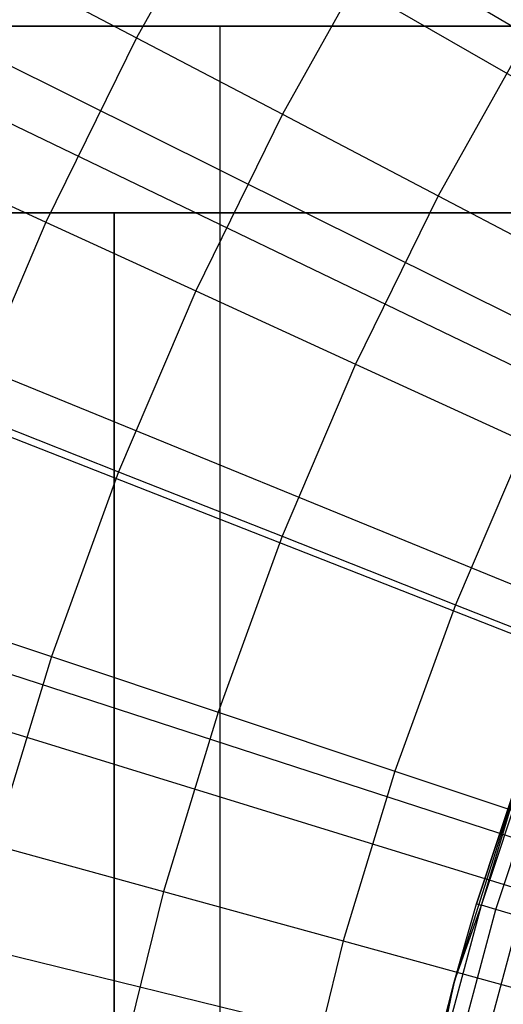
# Model space of a CAD drawing. Extents: x 0.1 to 20.1, y -10 to 10.
# Tile 34 of 127: x 8.338 to 8.581, y 0.408 to 0.903. Entities that reach past the tile are written whole.
import ezdxf

# ---------------------------------------------------------------- set-up
doc = ezdxf.new("R2010")
doc.units = 0
doc.header["$LTSCALE"] = 2.54
doc.layers.get('0').update_dxf_attribs({"linetype": 'CONTINUOUS'})

# ---------------------------------------------------------------- blocks, each defined once
blk = doc.blocks.new('DROPS_COLOR_E_STL')
at = {"color": 0}
for p, q in [((9.32618, 0.45957, 14.69615), (1.502, 5.10631, 1.7)), ((9.32618, 0.45957, 14.69615), (1.502, 5.10631, 1.7)), ((1.52432, 4.95117, 1.7), (9.35664, 0.42918, 14.61615)), ((1.52432, 4.95117, 1.7), (9.35664, 0.42918, 14.61615)), ((9.29435, 0.40116, 14.69615), (1.14837, 4.45738, 1.7)), ((9.29435, 0.40116, 14.69615), (1.14837, 4.45738, 1.7)), ((1.1783, 4.29646, 1.7), (9.32665, 0.37243, 14.61615)), ((1.1783, 4.29646, 1.7), (9.32665, 0.37243, 14.61615)), ((9.26693, 0.34057, 14.69615), (0.84362, 3.78411, 1.7)), ((9.26693, 0.34057, 14.69615), (0.84362, 3.78411, 1.7)), ((0.88217, 3.61773, 1.7), (9.30098, 0.31359, 14.61615)), ((0.88217, 3.61773, 1.7), (9.30098, 0.31359, 14.61615)), ((9.24405, 0.27812, 14.69615), (0.58943, 3.09017, 1.7)), ((9.24405, 0.27812, 14.69615), (0.58943, 3.09017, 1.7)), ((0.63759, 2.91877, 1.7), (9.27978, 0.253, 14.61615)), ((0.63759, 2.91877, 1.7), (9.27978, 0.253, 14.61615)), ((9.22585, 0.21414, 14.69615), (0.38719, 2.37935, 1.7)), ((9.22585, 0.21414, 14.69615), (0.38719, 2.37935, 1.7)), ((8.44678, 0.98431, 8.18634), (8.39633, 0.89415, 8.18634)), ((8.44678, 0.98431, 8.18634), (8.39633, 0.89415, 8.18634)), ((8.51792, 0.94196, 8.30003), (8.46964, 0.85568, 8.30003)), ((8.51792, 0.94196, 8.30003), (8.46964, 0.85568, 8.30003)), ((8.32812, 0.92996, 8.06868), (8.39633, 0.89415, 8.18634)), ((8.32812, 0.92996, 8.06868), (8.39633, 0.89415, 8.18634)), ((8.183, 0.9, 18.98159), (8.43834, 0.9, 18.85377)), ((8.43834, 0.9, 26.13083), (8.183, 0.9, 26.00302)), ((8.183, 0.9, 18.98159), (8.43834, 0.9, 18.85377)), ((8.43834, 0.9, 26.13083), (8.183, 0.9, 26.00302)), ((8.43834, -0.9, 18.85377), (8.43834, 0.9, 18.85377)), ((8.43834, 0.9, 18.85377), (8.70214, 0.9, 18.7445)), ((8.43834, -0.9, 18.85377), (8.43834, 0.9, 18.85377)), ((8.43834, -0.9, 26.13083), (8.43834, 0.9, 26.13083)), ((8.70214, 0.9, 26.2401), (8.43834, 0.9, 26.13083)), ((8.43834, -0.9, 26.13083), (8.43834, 0.9, 26.13083)), ((8.43834, 0.9, 18.85377), (8.70214, 0.9, 18.7445)), ((8.70214, 0.9, 26.2401), (8.43834, 0.9, 26.13083)), ((8.59384, 0.89676, 8.40946), (8.54787, 0.81462, 8.40946)), ((8.59384, 0.89676, 8.40946), (8.54787, 0.81462, 8.40946)), ((8.39633, 0.89415, 8.18634), (8.35079, 0.80142, 8.18634)), ((8.39633, 0.89415, 8.18634), (8.35079, 0.80142, 8.18634)), ((8.39633, 0.89415, 8.18634), (8.46964, 0.85568, 8.30003)), ((8.39633, 0.89415, 8.18634), (8.46964, 0.85568, 8.30003)), ((8.46964, 0.85568, 8.30003), (8.42606, 0.76693, 8.30003)), ((8.46964, 0.85568, 8.30003), (8.42606, 0.76693, 8.30003)), ((8.46964, 0.85568, 8.30003), (8.54787, 0.81462, 8.40946)), ((8.46964, 0.85568, 8.30003), (8.54787, 0.81462, 8.40946)), ((8.28075, 0.83351, 8.06868), (8.35079, 0.80142, 8.18634)), ((8.28075, 0.83351, 8.06868), (8.35079, 0.80142, 8.18634)), ((8.54787, 0.81462, 8.40946), (8.50638, 0.73013, 8.40946)), ((8.54787, 0.81462, 8.40946), (8.50638, 0.73013, 8.40946)), ((8.54787, 0.81462, 8.40946), (8.63082, 0.77108, 8.51436)), ((8.54787, 0.81462, 8.40946), (8.63082, 0.77108, 8.51436)), ((7.98211, 0.8062, 30.03724), (8.3851, 0.8062, 29.87032)), ((8.3851, 0.8062, 49.26724), (7.98211, 0.8062, 49.10032)), ((7.98211, 0.8062, 30.03724), (8.3851, 0.8062, 29.87032)), ((8.3851, 0.8062, 49.26724), (7.98211, 0.8062, 49.10032)), ((8.3851, 0.0062, 29.87032), (8.3851, 0.8062, 29.87032)), ((8.3851, 0.8062, 29.87032), (8.80111, 0.8062, 29.73915)), ((8.3851, 0.0062, 29.87032), (8.3851, 0.8062, 29.87032)), ((8.80111, 0.8062, 49.39841), (8.3851, 0.8062, 49.26724)), ((8.3851, 0.8062, 49.26724), (8.3851, 0.0062, 49.26724)), ((8.3851, 0.8062, 49.26724), (8.3851, 0.0062, 49.26724)), ((8.3851, 0.8062, 29.87032), (8.80111, 0.8062, 29.73915)), ((8.80111, 0.8062, 49.39841), (8.3851, 0.8062, 49.26724)), ((8.35079, 0.80142, 8.18634), (8.3103, 0.70637, 8.18634)), ((8.35079, 0.80142, 8.18634), (8.3103, 0.70637, 8.18634)), ((8.35079, 0.80142, 8.18634), (8.42606, 0.76693, 8.30003)), ((8.35079, 0.80142, 8.18634), (8.42606, 0.76693, 8.30003)), ((8.42606, 0.76693, 8.30003), (8.38731, 0.67597, 8.30003)), ((8.42606, 0.76693, 8.30003), (8.38731, 0.67597, 8.30003)), ((8.42606, 0.76693, 8.30003), (8.50638, 0.73013, 8.40946)), ((8.42606, 0.76693, 8.30003), (8.50638, 0.73013, 8.40946)), ((8.50638, 0.73013, 8.40946), (8.46949, 0.64354, 8.40946)), ((8.50638, 0.73013, 8.40946), (8.46949, 0.64354, 8.40946)), ((8.50638, 0.73013, 8.40946), (8.59155, 0.69111, 8.51436)), ((8.50638, 0.73013, 8.40946), (8.59155, 0.69111, 8.51436)), ((8.3103, 0.70637, 8.18634), (8.38731, 0.67597, 8.30003)), ((8.3103, 0.70637, 8.18634), (8.38731, 0.67597, 8.30003)), ((8.59155, 0.69111, 8.51436), (8.55663, 0.60915, 8.51436)), ((8.59155, 0.69111, 8.51436), (8.55663, 0.60915, 8.51436)), ((8.38731, 0.67597, 8.30003), (8.3535, 0.58307, 8.30003)), ((8.38731, 0.67597, 8.30003), (8.3535, 0.58307, 8.30003)), ((8.38731, 0.67597, 8.30003), (8.46949, 0.64354, 8.40946)), ((8.38731, 0.67597, 8.30003), (8.46949, 0.64354, 8.40946)), ((8.46949, 0.64354, 8.40946), (8.4373, 0.55509, 8.40946)), ((8.46949, 0.64354, 8.40946), (8.4373, 0.55509, 8.40946)), ((8.46949, 0.64354, 8.40946), (8.55663, 0.60915, 8.51436)), ((8.46949, 0.64354, 8.40946), (8.55663, 0.60915, 8.51436)), ((8.27496, 0.60929, 8.18634), (8.3535, 0.58307, 8.30003)), ((8.27496, 0.60929, 8.18634), (8.3535, 0.58307, 8.30003)), ((8.55663, 0.60915, 8.51436), (8.52616, 0.52543, 8.51436)), ((8.55663, 0.60915, 8.51436), (8.52616, 0.52543, 8.51436)), ((8.55663, 0.60915, 8.51436), (8.64851, 0.57288, 8.61447)), ((8.55663, 0.60915, 8.51436), (8.64851, 0.57288, 8.61447)), ((8.3535, 0.58307, 8.30003), (8.32472, 0.48848, 8.30003)), ((8.3535, 0.58307, 8.30003), (8.32472, 0.48848, 8.30003)), ((8.3535, 0.58307, 8.30003), (8.4373, 0.55509, 8.40946)), ((8.3535, 0.58307, 8.30003), (8.4373, 0.55509, 8.40946)), ((8.4373, 0.55509, 8.40946), (8.4099, 0.46504, 8.40946)), ((8.4373, 0.55509, 8.40946), (8.4099, 0.46504, 8.40946)), ((8.4373, 0.55509, 8.40946), (8.52616, 0.52543, 8.51436)), ((8.4373, 0.55509, 8.40946), (8.52616, 0.52543, 8.51436)), ((8.56963, 0.45816, 12.9935), (8.59885, 0.54637, 12.9935)), ((8.56963, 0.45816, 12.9935), (8.59885, 0.54637, 12.9935)), ((8.59526, 0.54382, 9.34871), (8.55593, 0.41936, 9.34871)), ((8.59526, 0.54382, 9.34871), (8.55593, 0.41936, 9.34871)), ((8.59526, 0.54382, 9.34871), (8.56722, 0.45889, 12.94871)), ((8.56722, 0.45889, 12.94871), (8.59526, 0.54382, 12.94871)), ((8.59526, 0.54382, 9.34871), (8.56722, 0.45889, 12.94871)), ((8.56722, 0.45889, 12.94871), (8.59526, 0.54382, 12.94871)), ((8.56963, 0.45816, 12.9935), (8.59526, 0.54382, 12.94871)), ((8.56963, 0.45816, 12.9935), (8.59526, 0.54382, 12.94871)), ((8.57682, 0.45601, 13.03772), (8.60592, 0.5438, 13.03772)), ((8.57682, 0.45601, 13.03772), (8.60592, 0.5438, 13.03772)), ((8.52616, 0.52543, 8.51436), (8.50022, 0.44019, 8.51436)), ((8.52616, 0.52543, 8.51436), (8.50022, 0.44019, 8.51436)), ((8.52616, 0.52543, 8.51436), (8.61986, 0.49414, 8.61447)), ((8.52616, 0.52543, 8.51436), (8.61986, 0.49414, 8.61447)), ((8.32472, 0.48848, 8.30003), (8.4099, 0.46504, 8.40946)), ((8.32472, 0.48848, 8.30003), (8.4099, 0.46504, 8.40946)), ((8.4099, 0.46504, 8.40946), (8.38737, 0.37365, 8.40946)), ((8.4099, 0.46504, 8.40946), (8.38737, 0.37365, 8.40946)), ((8.4099, 0.46504, 8.40946), (8.50022, 0.44019, 8.51436)), ((8.4099, 0.46504, 8.40946), (8.50022, 0.44019, 8.51436)), ((8.54557, 0.36841, 12.9935), (8.56963, 0.45816, 12.9935)), ((8.54557, 0.36841, 12.9935), (8.56963, 0.45816, 12.9935)), ((8.55289, 0.36667, 13.03772), (8.57682, 0.45601, 13.03772)), ((8.55289, 0.36667, 13.03772), (8.57682, 0.45601, 13.03772)), ((8.55593, 0.41936, 9.34871), (8.56722, 0.45889, 12.94871)), ((8.55593, 0.41936, 9.34871), (8.56722, 0.45889, 12.94871)), ((8.55593, 0.41936, 12.94871), (8.56722, 0.45889, 12.94871)), ((8.55593, 0.41936, 12.94871), (8.56722, 0.45889, 12.94871)), ((8.55593, 0.41936, 12.94871), (8.56963, 0.45816, 12.9935)), ((8.55593, 0.41936, 12.94871), (8.56963, 0.45816, 12.9935)), ((8.56722, 0.45889, 12.94871), (8.56963, 0.45816, 12.9935)), ((8.56722, 0.45889, 12.94871), (8.56963, 0.45816, 12.9935)), ((8.57682, 0.45601, 13.03772), (8.56963, 0.45816, 12.9935)), ((8.57682, 0.45601, 13.03772), (8.56963, 0.45816, 12.9935)), ((8.58872, 0.45245, 13.08083), (8.57682, 0.45601, 13.03772)), ((8.58872, 0.45245, 13.08083), (8.57682, 0.45601, 13.03772)), ((8.56497, 0.36381, 13.08083), (8.58872, 0.45245, 13.08083)), ((8.56497, 0.36381, 13.08083), (8.58872, 0.45245, 13.08083)), ((8.50022, 0.44019, 8.51436), (8.4789, 0.35368, 8.51436)), ((8.50022, 0.44019, 8.51436), (8.4789, 0.35368, 8.51436)), ((8.50022, 0.44019, 8.51436), (8.59547, 0.41398, 8.61447)), ((8.50022, 0.44019, 8.51436), (8.59547, 0.41398, 8.61447)), ((8.55593, 0.41936, 9.34871), (8.52689, 0.29211, 9.34871)), ((8.55593, 0.41936, 9.34871), (8.52689, 0.29211, 9.34871)), ((8.55593, 0.41936, 9.34871), (8.54313, 0.36899, 12.94871)), ((8.54313, 0.36899, 12.94871), (8.55593, 0.41936, 12.94871)), ((8.55593, 0.41936, 9.34871), (8.54313, 0.36899, 12.94871)), ((8.54313, 0.36899, 12.94871), (8.55593, 0.41936, 12.94871)), ((8.54557, 0.36841, 12.9935), (8.55593, 0.41936, 12.94871)), ((8.54557, 0.36841, 12.9935), (8.55593, 0.41936, 12.94871)), ((8.55593, 0.41936, 9.34871), (8.55593, 0.41936, 12.94871)), ((8.55593, 0.41936, 9.34871), (8.55593, 0.41936, 12.94871))]:
    blk.add_line(p, q, dxfattribs=at)

msp = doc.modelspace()

# ---------------------------------------------------------------- block references
at = {"color": 0}
msp.add_blockref('DROPS_COLOR_E_STL', (0, 0), dxfattribs=at)

doc.saveas('drawing.dxf')
